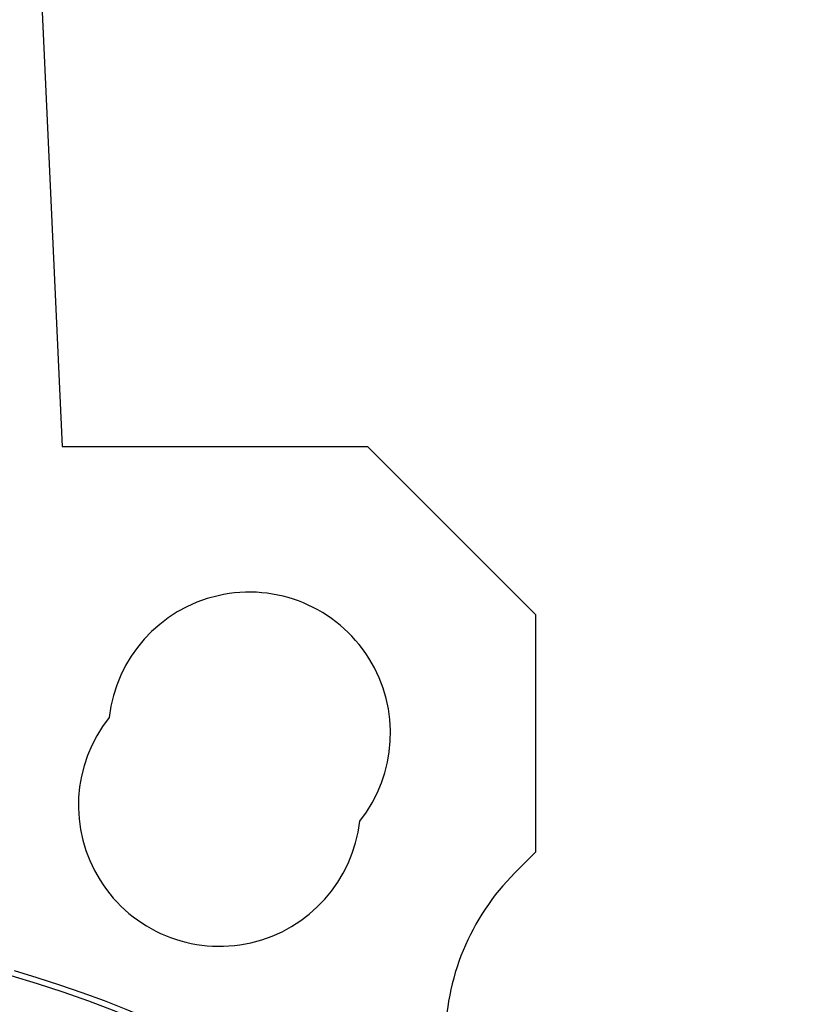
# Model space of a CAD drawing. Header units: millimetres. Extents: x 331 to 1582, y 149 to 1302.
# Tile 30 of 38: x 1423 to 1477, y 648 to 715. Entities that reach past the tile are written whole.
import ezdxf

# ---------------------------------------------------------------- set-up
doc = ezdxf.new("R2010")
doc.units = ezdxf.units.MM

msp = doc.modelspace()

# ---------------------------------------------------------------- linework, layer by layer
at = {"color": 7, "linetype": 'Continuous', "lineweight": 25}
for p, q in [((1423.826, 741.077), (1426.329, 685.999)), ((1426.329, 685.999), (1446.893, 685.999)), ((1446.893, 685.999), (1458.207, 674.685)), ((1458.207, 674.685), (1458.207, 658.685)), ((1458.207, 658.685), (1456.813, 657.291))]:
    msp.add_line(p, q, dxfattribs=at)
msp.add_circle((1402.488, 578.69), 74.5, dxfattribs=at)
for centre, radius, start, end in [((1438.939, 666.69), 9.5, 321.45956, 173.54044), ((1436.93, 661.839), 9.5, 141.45956, 353.54044), ((1468.127, 645.978), 16, 135, 225.71069), ((1402.488, 578.69), 74.884, 282.33715, 74.00324)]:
    msp.add_arc(centre, radius, start, end, dxfattribs=at)

doc.saveas('drawing.dxf')
